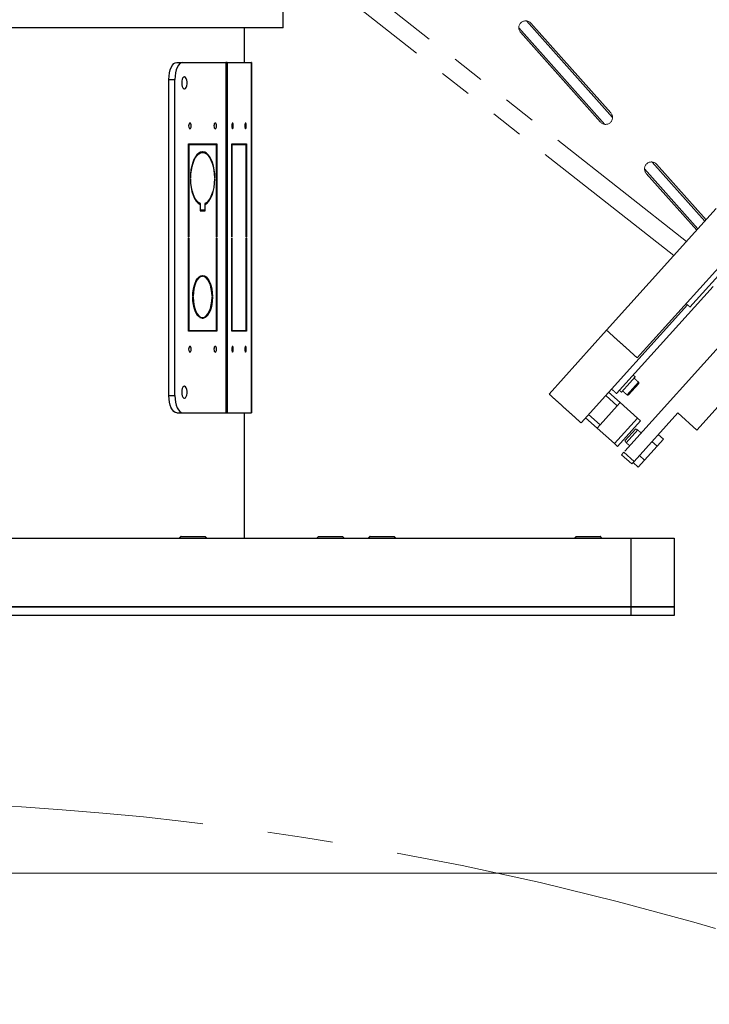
# Model space of a CAD drawing. Header units: millimetres. Extents: x 36 to 588, y 6 to 414.
# Tile 9 of 57: x 212 to 239, y 258 to 296. Entities that reach past the tile are written whole.
import ezdxf

# ---------------------------------------------------------------- set-up
doc = ezdxf.new("R2010")
doc.units = ezdxf.units.MM
doc.linetypes.add('CENTERX2', pattern=[20.32, 12.7, -2.54, 2.54, -2.54])
doc.linetypes.add('PHANTOM', pattern=[12.7, 6.35, -1.27, 1.27, -1.27, 1.27, -1.27])
doc.styles.add('SLDTEXTSTYLE1', font='TXT', dxfattribs={"width": 0.75})
doc.dimstyles.new('SLDDIMSTYLE0', dxfattribs={"dimtxt": 3.5, "dimasz": 5, "dimexe": 0, "dimexo": 0.0625, "dimgap": 0.875, "dimtad": 1, "dimlfac": 15, "dimrnd": 1e-09, "dimzin": 12, "dimdsep": 46, "dimtxsty": 'SLDTEXTSTYLE1', "dimsah": 1, "dimcen": 0.09, "dimadec": 0, "dimazin": 0, "dimtfac": 1, "dimtofl": 0, "dimtmove": 0, "dimatfit": 3, "dimfxl": 1, "dimtolj": 1, "dimtzin": 12, "dimarcsym": 0})
doc.dimstyles.new('SLDDIMSTYLE2', dxfattribs={"dimtxt": 3.5, "dimasz": 5, "dimexe": 0, "dimexo": 0.0625, "dimgap": 0.875, "dimtad": 1, "dimdec": 4, "dimlfac": 15, "dimzin": 12, "dimdsep": 46, "dimtxsty": 'SLDTEXTSTYLE1', "dimsah": 1, "dimcen": 0.09, "dimazin": 0, "dimtfac": 1, "dimtofl": 0, "dimtmove": 0, "dimatfit": 3, "dimfxl": 1, "dimtolj": 1, "dimtzin": 12, "dimarcsym": 0})

# ---------------------------------------------------------------- blocks, each defined once
blk = doc.blocks.new('*D2')
at = {"color": 7, "linetype": 'Continuous', "lineweight": 0}
for p, q in [((281.674, 330.519), (281.674, 262.186)), ((126.208, 325.519), (126.208, 262.186)), ((281.674, 263.186), (126.208, 263.186))]:
    blk.add_line(p, q, dxfattribs=at)
for centre, start, end in [((200.916, 265.963), 153.4349, 206.5651), ((203.326, 265.963), 333.4349, 26.5651)]:
    blk.add_arc(centre, 6.21, start, end, dxfattribs=at)
for points in [[(126.208, 263.186), (131.208, 262.536), (131.208, 263.836)], [(281.674, 263.186), (276.674, 263.836), (276.674, 262.536)]]:
    blk.add_solid(points, dxfattribs=at)
at = {"color": 7, "linetype": 'Continuous', "lineweight": 0, "insert": (196.949, 267.698), "char_height": 3.5, "attachment_point": 1, "style": 'SLDTEXTSTYLE1'}
blk.add_mtext('2332', dxfattribs=at)
blk = doc.blocks.new('*D4')
at = {"color": 7, "linetype": 'Continuous', "lineweight": 0}
for p, q in [((156.607, 372.472), (130.722, 395.779)), ((171.274, 273.519), (83.791, 273.519))]:
    blk.add_line(p, q, dxfattribs=at)
blk.add_arc((266.505, 273.519), 181.715, 138, 180, dxfattribs=at)
for points in [[(131.465, 395.11), (127.682, 391.777), (128.66, 390.92)], [(84.791, 273.519), (85.509, 278.51), (84.21, 278.528)]]:
    blk.add_solid(points, dxfattribs=at)
at = {"color": 7, "linetype": 'Continuous', "lineweight": 0, "insert": (104.532, 365.482), "char_height": 3.5, "attachment_point": 1, "rotation": 59.3309, "style": 'SLDTEXTSTYLE1'}
blk.add_mtext('42°', dxfattribs=at)

msp = doc.modelspace()

# ---------------------------------------------------------------- linework, layer by layer
at = {"color": 0, "linetype": 'PHANTOM', "lineweight": 0}
for p, q in [((237.7563653, 287.7028749), (195.7462192, 320.7512968)), ((237.2645834, 287.1566957), (195.2719896, 320.1913097)), ((234.6536176, 284.2569245), (248.0362297, 299.119821)), ((222.107635, 295.9858212), (222.107635, 298.1858212)), ((235.8426493, 283.1863155), (249.2252615, 298.049212)), ((231.5475888, 296.2604351), (234.8835516, 292.5160706)), ((234.8160411, 292.6888813), (231.7118984, 296.1734294)), ((222.107635, 295.9858212), (185.7743017, 295.9858212)), ((231.2461187, 295.9975024), (234.5880854, 292.246399)), ((234.4178071, 292.3341221), (231.3136644, 295.8186703)), ((217.9755061, 294.6524879), (218.2123188, 294.6524879)), ((218.2123188, 294.6524879), (219.8833634, 294.6524879)), ((219.8833634, 294.6524879), (219.8833634, 281.0524879)), ((219.9279294, 294.6524879), (219.8833634, 294.6524879)), ((219.9279294, 294.6524879), (219.9279294, 281.0524879)), ((219.9279294, 294.6524879), (220.8591597, 294.6524879)), ((220.8591597, 294.6524879), (220.8591597, 281.0524879)), ((220.8743017, 294.6524879), (220.8591597, 294.6524879)), ((220.8743017, 294.6524879), (220.8743017, 281.0524879)), ((217.6690049, 293.9858212), (217.9058176, 293.9858212)), ((217.6690049, 281.7191545), (217.6690049, 293.9858212)), ((217.9058176, 281.7191545), (217.9058176, 293.9858212)), ((237.8871484, 285.1580664), (244.9130197, 292.9610871)), ((218.4268688, 291.4858212), (218.9709084, 291.4858212)), ((218.4268688, 287.8691545), (218.4268688, 291.4858212)), ((218.4268688, 291.4524879), (218.4421938, 291.4524879)), ((218.4421938, 291.4524879), (218.4421938, 287.8691545)), ((218.9709084, 291.4524879), (218.4421938, 291.4524879)), ((218.7340958, 291.4858212), (218.7340958, 291.4524879)), ((218.8586325, 291.152349), (218.9709075, 291.152349)), ((218.9709075, 291.152349), (218.9709075, 291.1856868)), ((218.9709084, 291.4858212), (218.9709084, 291.4524879)), ((218.9862326, 291.1856868), (218.9862326, 291.152349)), ((218.9862335, 291.4858212), (219.5302731, 291.4858212)), ((218.9862335, 291.4524879), (218.9862335, 291.4858212)), ((219.5149481, 291.4524879), (218.9862335, 291.4524879)), ((219.2934605, 291.4858212), (219.2934605, 291.4524879)), ((219.5149481, 287.8691545), (219.5149481, 291.4524879)), ((219.5302731, 291.4858212), (219.5302731, 287.8691545)), ((220.1096327, 291.4858212), (220.3896011, 291.4858212)), ((220.1096327, 287.8691545), (220.1096327, 291.4858212)), ((220.1096327, 291.4524879), (220.1175191, 291.4524879)), ((220.1175191, 291.4524879), (220.1175191, 287.8691545)), ((220.3896011, 291.4524879), (220.1175191, 291.4524879)), ((220.1305055, 291.4858212), (220.1305055, 291.4524879)), ((220.3896011, 291.4858212), (220.3896011, 291.4524879)), ((220.3974876, 291.4858212), (220.677456, 291.4858212)), ((220.3974876, 291.4524879), (220.3974876, 291.4858212)), ((220.6695696, 291.4524879), (220.3974876, 291.4524879)), ((220.4183603, 291.4858212), (220.4183603, 291.4524879)), ((220.6695696, 287.8691545), (220.6695696, 291.4524879)), ((220.677456, 291.4858212), (220.677456, 287.8691545)), ((236.4261373, 290.7846355), (238.4678096, 288.4930138)), ((236.1240612, 290.5223831), (238.1985305, 288.1939491)), ((238.5110592, 288.5410474), (236.589837, 290.6977109)), ((218.5035548, 290.1691545), (218.5188819, 290.1691545)), ((218.5188819, 290.1358212), (218.5035548, 290.1358212)), ((219.438258, 290.1691545), (219.4535854, 290.1691545)), ((219.4535854, 290.1358212), (219.4382582, 290.1358212)), ((238.1520183, 288.142292), (236.1916029, 290.3429517)), ((218.8321776, 289.1694371), (218.8942822, 289.1694371)), ((218.8789571, 289.1421249), (218.8789571, 288.8858212)), ((218.8789571, 288.9191545), (218.8942822, 288.9191545)), ((218.8789571, 288.8858212), (218.9709075, 288.8858212)), ((218.8942822, 288.9191545), (218.8942822, 289.1694371)), ((218.9709075, 288.9191545), (218.8942822, 288.9191545)), ((218.9709075, 288.8858212), (218.9709075, 288.9191545)), ((219.0628579, 288.9191545), (218.9862326, 288.9191545)), ((218.9862326, 288.9191545), (218.9862326, 288.8858212)), ((218.9862326, 288.8858212), (219.078183, 288.8858212)), ((219.0628579, 289.1694371), (219.0628579, 288.9191545)), ((219.0628579, 289.1421249), (219.078183, 289.1421249)), ((219.078183, 288.8858212), (219.078183, 289.1421249)), ((218.4421938, 287.8691545), (218.4268688, 287.8691545)), ((218.4268688, 284.2191545), (218.4268688, 287.8358212)), ((218.4268688, 287.8358212), (218.4421938, 287.8358212)), ((218.4421938, 287.8358212), (218.4421938, 284.2524879)), ((219.5302731, 287.8691545), (219.5149481, 287.8691545)), ((219.5149481, 287.8358212), (219.5302731, 287.8358212)), ((219.5149481, 284.2524879), (219.5149481, 287.8358212)), ((219.5302731, 287.8358212), (219.5302731, 284.2191545)), ((220.1175191, 287.8691545), (220.1096327, 287.8691545)), ((220.1096327, 284.2191545), (220.1096327, 287.8358212)), ((220.1096327, 287.8358212), (220.1175191, 287.8358212)), ((220.1175191, 287.8358212), (220.1175191, 284.2524879)), ((220.677456, 287.8691545), (220.6695696, 287.8691545)), ((220.6695696, 287.8358212), (220.677456, 287.8358212)), ((220.6695696, 284.2524879), (220.6695696, 287.8358212)), ((220.677456, 287.8358212), (220.677456, 284.2191545)), ((218.8710213, 286.3523142), (218.9709075, 286.3523142)), ((218.9709075, 286.3856545), (218.9709075, 286.3523142)), ((218.9862326, 286.3523142), (218.9862326, 286.3856545)), ((235.0420597, 281.7990118), (238.7874512, 285.9586904)), ((218.6108483, 285.5691545), (218.59552, 285.5691545)), ((218.59552, 285.5358212), (218.6108483, 285.5358212)), ((219.3616201, 285.5691545), (219.3462917, 285.5691545)), ((219.3462919, 285.5358212), (219.3616201, 285.5358212)), ((237.7880624, 285.2472838), (233.661757, 280.6645574)), ((218.8710213, 284.7526615), (218.9709075, 284.7526615)), ((218.9709075, 284.7526615), (218.9709075, 284.7193212)), ((218.9862326, 284.7193212), (218.9862326, 284.7526615)), ((234.6536176, 284.2569245), (232.4231823, 281.7797751)), ((239.6089173, 284.280595), (235.3264815, 279.5244681)), ((218.4268688, 284.2524879), (218.4421938, 284.2524879)), ((218.9709084, 284.2191545), (218.4268688, 284.2191545)), ((218.4421938, 284.2524879), (218.9709084, 284.2524879)), ((218.7340958, 284.2524879), (218.7340958, 284.2191545)), ((218.9709084, 284.2524879), (218.9709084, 284.2191545)), ((218.9862335, 284.2524879), (219.5149481, 284.2524879)), ((218.9862335, 284.2191545), (218.9862335, 284.2524879)), ((219.5302731, 284.2191545), (218.9862335, 284.2191545)), ((219.2934605, 284.2524879), (219.2934605, 284.2191545)), ((220.1096327, 284.2524879), (220.1175191, 284.2524879)), ((220.3896011, 284.2191545), (220.1096327, 284.2191545)), ((220.1175191, 284.2524879), (220.3896011, 284.2524879)), ((220.1305055, 284.2524879), (220.1305055, 284.2191545)), ((220.3896011, 284.2524879), (220.3896011, 284.2191545)), ((220.3974876, 284.2524879), (220.6695696, 284.2524879)), ((220.3974876, 284.2191545), (220.3974876, 284.2524879)), ((220.677456, 284.2191545), (220.3974876, 284.2191545)), ((220.4183603, 284.2524879), (220.4183603, 284.2191545)), ((235.558433, 282.2130916), (235.7681547, 282.4460112)), ((235.2328502, 281.8514953), (235.558433, 282.2130916)), ((235.4508594, 281.7449078), (235.8969465, 282.2403377)), ((235.4979352, 281.7473749), (235.8994136, 282.1932618)), ((217.6690049, 281.7191545), (217.9058176, 281.7191545)), ((235.0667311, 281.3282533), (234.6208442, 281.7297316)), ((234.7323659, 281.8535891), (235.1782528, 281.4521107)), ((235.0667311, 281.3282533), (234.3976005, 280.5851085)), ((235.0667311, 281.3282533), (235.1782528, 281.4521107)), ((235.1782528, 281.4521107), (235.8470832, 280.8498932)), ((239.1023877, 281.4265062), (238.1611011, 280.3811014)), ((217.9755061, 281.0524879), (218.2123188, 281.0524879)), ((218.2123188, 281.0524879), (219.8833634, 281.0524879)), ((219.8833634, 281.0524879), (219.9279294, 281.0524879)), ((219.9279294, 281.0524879), (220.8591597, 281.0524879)), ((220.8591597, 281.0524879), (220.8743017, 281.0524879)), ((234.2860787, 280.461251), (233.8401918, 280.8627293)), ((233.9517136, 280.9865868), (234.3976005, 280.5851085)), ((234.954909, 279.8590334), (235.8470832, 280.8498932)), ((237.4179562, 281.050232), (235.7228254, 279.1675985)), ((235.8470832, 280.8498932), (235.9709407, 280.7383714)), ((238.1611011, 280.3811014), (237.4179562, 281.050232)), ((234.2860787, 280.461251), (234.3976005, 280.5851085)), ((234.2860787, 280.461251), (234.954909, 279.8590334)), ((235.9709407, 280.7383714), (235.0787665, 279.7475117)), ((235.3662941, 279.9672117), (235.782499, 280.429454)), ((235.4132818, 279.894857), (235.8593688, 280.3902869)), ((236.6582546, 280.2064979), (236.8564265, 280.028063)), ((235.0787665, 279.7475117), (234.954909, 279.8590334)), ((236.6117555, 279.7563283), (236.1224133, 279.2128588)), ((236.4135835, 279.9347631), (236.6117555, 279.7563283)), ((236.8564265, 280.028063), (236.6117555, 279.7563283)), ((235.237264, 279.4253822), (235.3264815, 279.5244681)), ((235.6336079, 279.0685125), (235.237264, 279.4253822)), ((235.3264815, 279.5244681), (235.7228254, 279.1675985)), ((235.9242414, 279.3912936), (236.1224133, 279.2128588)), ((235.7228254, 279.1675985), (235.6336079, 279.0685125)), ((235.6795703, 279.1195589), (235.8777423, 278.941124)), ((236.1224133, 279.2128588), (235.8777423, 278.941124)), ((218.1409683, 276.2524879), (219.0743017, 276.2524879)), ((223.4743017, 276.2524879), (224.407635, 276.2524879)), ((225.4743017, 276.2524879), (226.407635, 276.2524879)), ((233.4743017, 276.2524879), (234.407635, 276.2524879)), ((172.2743017, 276.1858212), (235.607635, 276.1858212)), ((235.607635, 273.5191545), (235.607635, 276.1858212)), ((235.607635, 276.1858212), (237.2743017, 276.1858212)), ((237.2743017, 276.1858212), (237.2743017, 273.5191545)), ((235.607635, 273.5191545), (172.2743017, 273.5191545)), ((172.2743017, 273.5191545), (235.607635, 273.5191545)), ((235.607635, 273.1858212), (172.2743017, 273.1858212)), ((235.607635, 273.1858212), (235.607635, 273.5191545)), ((235.607635, 273.5191545), (237.2743017, 273.5191545)), ((237.2743017, 273.5191545), (235.607635, 273.5191545)), ((237.2743017, 273.1858212), (235.607635, 273.1858212)), ((237.2743017, 273.5191545), (237.2743017, 273.1858212))]:
    msp.add_line(p, q, dxfattribs=at)
at = {"color": 7, "linetype": 'Continuous', "lineweight": 30}
for p, q in [((222.107635, 295.9858212), (222.107635, 298.1858212)), ((222.107635, 295.9858212), (185.7743017, 295.9858212)), ((217.9755061, 294.6524879), (218.2123188, 294.6524879)), ((218.2123188, 294.6524879), (219.8833634, 294.6524879)), ((219.8833634, 294.6524879), (219.8833634, 281.0524879)), ((219.9279294, 294.6524879), (219.8833634, 294.6524879)), ((219.9279294, 294.6524879), (219.9279294, 281.0524879)), ((219.9279294, 294.6524879), (220.8591597, 294.6524879)), ((220.8591597, 294.6524879), (220.8591597, 281.0524879)), ((220.8743017, 294.6524879), (220.8591597, 294.6524879)), ((220.8743017, 294.6524879), (220.8743017, 281.0524879)), ((217.6690049, 293.9858212), (217.9058176, 293.9858212)), ((217.6690049, 281.7191545), (217.6690049, 293.9858212)), ((217.9058176, 281.7191545), (217.9058176, 293.9858212)), ((218.4268688, 291.4858212), (218.9709084, 291.4858212)), ((218.4268688, 287.8691545), (218.4268688, 291.4858212)), ((218.4268688, 291.4524879), (218.4421938, 291.4524879)), ((218.4421938, 291.4524879), (218.4421938, 287.8691545)), ((218.9709084, 291.4524879), (218.4421938, 291.4524879)), ((218.7340958, 291.4858212), (218.7340958, 291.4524879)), ((218.8586325, 291.152349), (218.9709075, 291.152349)), ((218.9709075, 291.152349), (218.9709075, 291.1856868)), ((218.9709084, 291.4858212), (218.9709084, 291.4524879)), ((218.9862326, 291.1856868), (218.9862326, 291.152349)), ((218.9862335, 291.4858212), (219.5302731, 291.4858212)), ((218.9862335, 291.4524879), (218.9862335, 291.4858212)), ((219.5149481, 291.4524879), (218.9862335, 291.4524879)), ((219.2934605, 291.4858212), (219.2934605, 291.4524879)), ((219.5149481, 287.8691545), (219.5149481, 291.4524879)), ((219.5302731, 291.4858212), (219.5302731, 287.8691545)), ((220.1096327, 291.4858212), (220.3896011, 291.4858212)), ((220.1096327, 287.8691545), (220.1096327, 291.4858212)), ((220.1096327, 291.4524879), (220.1175191, 291.4524879)), ((220.1175191, 291.4524879), (220.1175191, 287.8691545)), ((220.3896011, 291.4524879), (220.1175191, 291.4524879)), ((220.1305055, 291.4858212), (220.1305055, 291.4524879)), ((220.3896011, 291.4858212), (220.3896011, 291.4524879)), ((220.3974876, 291.4858212), (220.677456, 291.4858212)), ((220.3974876, 291.4524879), (220.3974876, 291.4858212)), ((220.6695696, 291.4524879), (220.3974876, 291.4524879)), ((220.4183603, 291.4858212), (220.4183603, 291.4524879)), ((220.6695696, 287.8691545), (220.6695696, 291.4524879)), ((220.677456, 291.4858212), (220.677456, 287.8691545)), ((218.5035548, 290.1691545), (218.5188819, 290.1691545)), ((218.5188819, 290.1358212), (218.5035548, 290.1358212)), ((219.438258, 290.1691545), (219.4535854, 290.1691545)), ((219.4535854, 290.1358212), (219.4382582, 290.1358212)), ((218.8321776, 289.1694371), (218.8942822, 289.1694371)), ((218.8789571, 289.1421249), (218.8789571, 288.8858212)), ((218.8789571, 288.9191545), (218.8942822, 288.9191545)), ((218.8789571, 288.8858212), (218.9709075, 288.8858212)), ((218.8942822, 288.9191545), (218.8942822, 289.1694371)), ((218.9709075, 288.9191545), (218.8942822, 288.9191545)), ((218.9709075, 288.8858212), (218.9709075, 288.9191545)), ((219.0628579, 288.9191545), (218.9862326, 288.9191545)), ((218.9862326, 288.9191545), (218.9862326, 288.8858212)), ((218.9862326, 288.8858212), (219.078183, 288.8858212)), ((219.0628579, 289.1694371), (219.0628579, 288.9191545)), ((219.0628579, 289.1421249), (219.078183, 289.1421249)), ((219.078183, 288.8858212), (219.078183, 289.1421249)), ((218.4421938, 287.8691545), (218.4268688, 287.8691545)), ((218.4268688, 284.2191545), (218.4268688, 287.8358212)), ((218.4268688, 287.8358212), (218.4421938, 287.8358212)), ((218.4421938, 287.8358212), (218.4421938, 284.2524879)), ((219.5302731, 287.8691545), (219.5149481, 287.8691545)), ((219.5149481, 287.8358212), (219.5302731, 287.8358212)), ((219.5149481, 284.2524879), (219.5149481, 287.8358212)), ((219.5302731, 287.8358212), (219.5302731, 284.2191545)), ((220.1175191, 287.8691545), (220.1096327, 287.8691545)), ((220.1096327, 284.2191545), (220.1096327, 287.8358212)), ((220.1096327, 287.8358212), (220.1175191, 287.8358212)), ((220.1175191, 287.8358212), (220.1175191, 284.2524879)), ((220.677456, 287.8691545), (220.6695696, 287.8691545)), ((220.6695696, 287.8358212), (220.677456, 287.8358212)), ((220.6695696, 284.2524879), (220.6695696, 287.8358212)), ((220.677456, 287.8358212), (220.677456, 284.2191545)), ((218.8710213, 286.3523142), (218.9709075, 286.3523142)), ((218.9709075, 286.3856545), (218.9709075, 286.3523142)), ((218.9862326, 286.3523142), (218.9862326, 286.3856545)), ((218.6108483, 285.5691545), (218.59552, 285.5691545)), ((218.59552, 285.5358212), (218.6108483, 285.5358212)), ((219.3616201, 285.5691545), (219.3462917, 285.5691545)), ((219.3462919, 285.5358212), (219.3616201, 285.5358212)), ((218.8710213, 284.7526615), (218.9709075, 284.7526615)), ((218.9709075, 284.7526615), (218.9709075, 284.7193212)), ((218.9862326, 284.7193212), (218.9862326, 284.7526615)), ((218.4268688, 284.2524879), (218.4421938, 284.2524879)), ((218.9709084, 284.2191545), (218.4268688, 284.2191545)), ((218.4421938, 284.2524879), (218.9709084, 284.2524879)), ((218.7340958, 284.2524879), (218.7340958, 284.2191545)), ((218.9709084, 284.2524879), (218.9709084, 284.2191545)), ((218.9862335, 284.2524879), (219.5149481, 284.2524879)), ((218.9862335, 284.2191545), (218.9862335, 284.2524879)), ((219.5302731, 284.2191545), (218.9862335, 284.2191545)), ((219.2934605, 284.2524879), (219.2934605, 284.2191545)), ((220.1096327, 284.2524879), (220.1175191, 284.2524879)), ((220.3896011, 284.2191545), (220.1096327, 284.2191545)), ((220.1175191, 284.2524879), (220.3896011, 284.2524879)), ((220.1305055, 284.2524879), (220.1305055, 284.2191545)), ((220.3896011, 284.2524879), (220.3896011, 284.2191545)), ((220.3974876, 284.2524879), (220.6695696, 284.2524879)), ((220.3974876, 284.2191545), (220.3974876, 284.2524879)), ((220.677456, 284.2191545), (220.3974876, 284.2191545)), ((220.4183603, 284.2524879), (220.4183603, 284.2191545)), ((217.6690049, 281.7191545), (217.9058176, 281.7191545)), ((217.9755061, 281.0524879), (218.2123188, 281.0524879)), ((218.2123188, 281.0524879), (219.8833634, 281.0524879)), ((219.8833634, 281.0524879), (219.9279294, 281.0524879)), ((219.9279294, 281.0524879), (220.8591597, 281.0524879)), ((220.8591597, 281.0524879), (220.8743017, 281.0524879)), ((218.1409683, 276.2524879), (219.0743017, 276.2524879)), ((223.4743017, 276.2524879), (224.407635, 276.2524879)), ((225.4743017, 276.2524879), (226.407635, 276.2524879)), ((233.4743017, 276.2524879), (234.407635, 276.2524879)), ((172.2743017, 276.1858212), (235.607635, 276.1858212)), ((235.607635, 273.5191545), (235.607635, 276.1858212)), ((235.607635, 276.1858212), (237.2743017, 276.1858212)), ((237.2743017, 276.1858212), (237.2743017, 273.5191545)), ((235.607635, 273.5191545), (172.2743017, 273.5191545)), ((172.2743017, 273.5191545), (235.607635, 273.5191545)), ((235.607635, 273.1858212), (172.2743017, 273.1858212)), ((235.607635, 273.1858212), (235.607635, 273.5191545)), ((235.607635, 273.5191545), (237.2743017, 273.5191545)), ((237.2743017, 273.5191545), (235.607635, 273.5191545)), ((237.2743017, 273.1858212), (235.607635, 273.1858212)), ((237.2743017, 273.5191545), (237.2743017, 273.1858212))]:
    msp.add_line(p, q, dxfattribs=at)
at = {"color": 7, "linetype": 'Continuous', "lineweight": 30, "flags": 128}
for points in [[(217.6690049, 293.9858212), (217.6748942, 294.1158814), (217.6923359, 294.2409435), (217.7206597, 294.3562014), (217.758777, 294.4572257), (217.8052232, 294.5401343), (217.8582132, 294.6017409), (217.9157107, 294.639678), (217.9755061, 294.6524879)], [(218.2123188, 294.6524879), (218.1525234, 294.639678), (218.0950258, 294.6017409), (218.0420358, 294.5401343), (217.9955897, 294.4572257), (217.9574723, 294.3562014), (217.9291486, 294.2409435), (217.9117069, 294.1158814), (217.9058176, 293.9858212)], [(218.1663436, 293.8524879), (218.1721561, 293.7767247), (218.1889636, 293.7091716), (218.2149449, 293.657149), (218.2472845, 293.6262945), (218.2824778, 293.6199515), (218.3167111, 293.6388074), (218.3462747, 293.680819), (218.3679649, 293.7414335), (218.3794313, 293.8140825), (218.3794313, 293.8908933), (218.3679649, 293.9635423), (218.3462747, 294.0241568), (218.3167111, 294.0661683), (218.2824778, 294.0850242), (218.2472845, 294.0786813), (218.2149449, 294.0478267), (218.1889636, 293.9958042), (218.1721561, 293.9282511), (218.1663436, 293.8524879)], [(218.4375962, 292.1858212), (218.4414458, 292.143726), (218.4524086, 292.1080395), (218.4688156, 292.0841944), (218.4881689, 292.0758212), (218.5075222, 292.0841944), (218.5239292, 292.1080395), (218.534892, 292.143726), (218.5387416, 292.1858212), (218.534892, 292.2279164), (218.5239292, 292.2636029), (218.5075222, 292.2874479), (218.4881689, 292.2958212), (218.4688156, 292.2874479), (218.4524086, 292.2636029), (218.4414458, 292.2279164), (218.4375962, 292.1858212)], [(219.4184003, 292.1858212), (219.4222499, 292.143726), (219.4332127, 292.1080395), (219.4496196, 292.0841944), (219.468973, 292.0758212), (219.4883263, 292.0841944), (219.5047333, 292.1080395), (219.5156961, 292.143726), (219.5195457, 292.1858212), (219.5156961, 292.2279164), (219.5047333, 292.2636029), (219.4883263, 292.2874479), (219.468973, 292.2958212), (219.4496196, 292.2874479), (219.4332127, 292.2636029), (219.4222499, 292.2279164), (219.4184003, 292.1858212)], [(220.1151531, 292.1858212), (220.1171342, 292.143726), (220.1227757, 292.1080395), (220.1312189, 292.0841944), (220.1411784, 292.0758212), (220.1511378, 292.0841944), (220.159581, 292.1080395), (220.1652226, 292.143726), (220.1672036, 292.1858212), (220.1652226, 292.2279164), (220.159581, 292.2636029), (220.1511378, 292.2874479), (220.1411784, 292.2958212), (220.1312189, 292.2874479), (220.1227757, 292.2636029), (220.1171342, 292.2279164), (220.1151531, 292.1858212)], [(220.6198851, 292.1858212), (220.6218662, 292.143726), (220.6275077, 292.1080395), (220.6359509, 292.0841944), (220.6459103, 292.0758212), (220.6558698, 292.0841944), (220.664313, 292.1080395), (220.6699545, 292.143726), (220.6719356, 292.1858212), (220.6699545, 292.2279164), (220.664313, 292.2636029), (220.6558698, 292.2874479), (220.6459103, 292.2958212), (220.6359509, 292.2874479), (220.6275077, 292.2636029), (220.6218662, 292.2279164), (220.6198851, 292.1858212)], [(218.9709075, 291.1856868), (218.8982032, 291.1709284), (218.8273974, 291.13211), (218.760163, 291.0701487), (218.6980884, 290.9865084), (218.6426398, 290.8831649), (218.5951275, 290.7625596), (218.5566736, 290.6275419), (218.5281868, 290.4813013), (218.51034, 290.3272927), (218.5035548, 290.1691545)], [(218.5188819, 290.1691545), (218.5254777, 290.3220778), (218.5427625, 290.4710003), (218.5703287, 290.6124085), (218.6075258, 290.7429667), (218.6534763, 290.8595946), (218.7070962, 290.959541), (218.7671206, 291.0404479), (218.8321334, 291.1004066), (218.9006007, 291.1380026), (218.9709075, 291.152349)], [(219.4535854, 290.1691545), (219.4468001, 290.3272927), (219.4289533, 290.4813013), (219.4004665, 290.6275419), (219.3620127, 290.7625596), (219.3145003, 290.8831649), (219.2590518, 290.9865084), (219.1969771, 291.0701487), (219.1297427, 291.13211), (219.058937, 291.1709284), (218.9862326, 291.1856868)], [(218.9862326, 291.152349), (219.0565394, 291.1380026), (219.1250068, 291.1004066), (219.1900195, 291.0404479), (219.2500439, 290.959541), (219.3036638, 290.8595946), (219.3496144, 290.7429667), (219.3868115, 290.6124085), (219.4143776, 290.4710003), (219.4316624, 290.3220778), (219.438258, 290.1691545)], [(218.5035548, 290.1358212), (218.5115174, 289.9633672), (218.5326199, 289.7962339), (218.5662685, 289.6391232), (218.6115166, 289.4964553), (218.6670912, 289.3722439), (218.7314288, 289.2699835), (218.8027193, 289.192551), (218.8789571, 289.1421249)], [(218.8942822, 289.1694371), (218.8185081, 289.2150485), (218.7474149, 289.2880747), (218.6830818, 289.3863803), (218.62739, 289.5070902), (218.5819683, 289.6466744), (218.5481449, 289.8010508), (218.5269092, 289.9657048), (218.5188819, 290.1358212)], [(219.4382582, 290.1358212), (219.430231, 289.9657048), (219.4089952, 289.8010508), (219.3751719, 289.6466744), (219.3297501, 289.5070902), (219.2740584, 289.3863803), (219.2097252, 289.2880747), (219.138632, 289.2150485), (219.0628579, 289.1694371)], [(219.078183, 289.1421249), (219.1544208, 289.192551), (219.2257114, 289.2699835), (219.290049, 289.3722439), (219.3456236, 289.4964553), (219.3908717, 289.6391232), (219.4245203, 289.7962339), (219.4456227, 289.9633672), (219.4535854, 290.1358212)], [(218.59552, 285.5691545), (218.6023445, 285.7099435), (218.620027, 285.8461883), (218.6480572, 285.9739568), (218.685626, 286.0895616), (218.7316494, 286.1896662), (218.7847989, 286.2713817), (218.8435407, 286.3323497), (218.9061795, 286.3708106), (218.9709075, 286.3856545)], [(218.9709075, 286.3523142), (218.9011876, 286.3345816), (218.8342863, 286.2883622), (218.7726403, 286.2153395), (218.7184951, 286.1181733), (218.6738227, 286.0004027), (218.6402504, 285.8663174), (218.6190009, 285.7208013), (218.6108483, 285.5691545)], [(218.9862326, 286.3856545), (219.0509606, 286.3708106), (219.1135994, 286.3323497), (219.1723413, 286.2713817), (219.2254908, 286.1896662), (219.2715141, 286.0895616), (219.309083, 285.9739568), (219.3371131, 285.8461883), (219.3547956, 285.7099435), (219.3616201, 285.5691545)], [(219.3462917, 285.5691545), (219.338139, 285.7208013), (219.3168896, 285.8663174), (219.2833173, 286.0004027), (219.2386449, 286.1181732), (219.1844997, 286.2153394), (219.1228538, 286.2883621), (219.0559525, 286.3345815), (218.9862326, 286.3523142)], [(218.9709075, 284.7193212), (218.9061795, 284.7341651), (218.8435407, 284.772626), (218.7847989, 284.833594), (218.7316494, 284.9153095), (218.685626, 285.0154142), (218.6480572, 285.1310189), (218.620027, 285.2587874), (218.6023445, 285.3950322), (218.59552, 285.5358212)], [(218.6108483, 285.5358212), (218.6190009, 285.3841744), (218.6402504, 285.2386582), (218.6738227, 285.1045728), (218.7184951, 284.9868022), (218.7726403, 284.8896359), (218.8342863, 284.8166132), (218.9011876, 284.7703938), (218.9709075, 284.7526615)], [(219.3616201, 285.5358212), (219.3547956, 285.3950322), (219.3371131, 285.2587874), (219.309083, 285.1310189), (219.2715141, 285.0154142), (219.2254908, 284.9153095), (219.1723413, 284.833594), (219.1135994, 284.772626), (219.0509606, 284.7341651), (218.9862326, 284.7193212)], [(218.9862326, 284.7526615), (219.0559525, 284.7703941), (219.1228538, 284.8166135), (219.1844998, 284.8896362), (219.2386451, 284.9868024), (219.2833174, 285.104573), (219.3168898, 285.2386583), (219.3381392, 285.3841745), (219.3462919, 285.5358212)], [(218.4375962, 283.5191545), (218.4414458, 283.4770594), (218.4524086, 283.4413728), (218.4688156, 283.4175278), (218.4881689, 283.4091545), (218.5075222, 283.4175278), (218.5239292, 283.4413728), (218.534892, 283.4770594), (218.5387416, 283.5191545), (218.534892, 283.5612497), (218.5239292, 283.5969363), (218.5075222, 283.6207813), (218.4881689, 283.6291545), (218.4688156, 283.6207813), (218.4524086, 283.5969363), (218.4414458, 283.5612497), (218.4375962, 283.5191545)], [(219.4184003, 283.5191545), (219.4222499, 283.4770594), (219.4332127, 283.4413728), (219.4496196, 283.4175278), (219.468973, 283.4091545), (219.4883263, 283.4175278), (219.5047333, 283.4413728), (219.5156961, 283.4770594), (219.5195457, 283.5191545), (219.5156961, 283.5612497), (219.5047333, 283.5969363), (219.4883263, 283.6207813), (219.468973, 283.6291545), (219.4496196, 283.6207813), (219.4332127, 283.5969363), (219.4222499, 283.5612497), (219.4184003, 283.5191545)], [(220.1151531, 283.5191545), (220.1171342, 283.4770594), (220.1227757, 283.4413728), (220.1312189, 283.4175278), (220.1411784, 283.4091545), (220.1511378, 283.4175278), (220.159581, 283.4413728), (220.1652226, 283.4770594), (220.1672036, 283.5191545), (220.1652226, 283.5612497), (220.159581, 283.5969363), (220.1511378, 283.6207813), (220.1411784, 283.6291545), (220.1312189, 283.6207813), (220.1227757, 283.5969363), (220.1171342, 283.5612497), (220.1151531, 283.5191545)], [(220.6198851, 283.5191545), (220.6218662, 283.4770594), (220.6275077, 283.4413728), (220.6359509, 283.4175278), (220.6459103, 283.4091545), (220.6558698, 283.4175278), (220.664313, 283.4413728), (220.6699545, 283.4770594), (220.6719356, 283.5191545), (220.6699545, 283.5612497), (220.664313, 283.5969363), (220.6558698, 283.6207813), (220.6459103, 283.6291545), (220.6359509, 283.6207813), (220.6275077, 283.5969363), (220.6218662, 283.5612497), (220.6198851, 283.5191545)], [(218.1663436, 281.8524879), (218.1721561, 281.7767247), (218.1889636, 281.7091716), (218.2149449, 281.657149), (218.2472845, 281.6262945), (218.2824778, 281.6199515), (218.3167111, 281.6388074), (218.3462747, 281.680819), (218.3679649, 281.7414335), (218.3794313, 281.8140825), (218.3794313, 281.8908933), (218.3679649, 281.9635423), (218.3462747, 282.0241568), (218.3167111, 282.0661683), (218.2824778, 282.0850242), (218.2472845, 282.0786813), (218.2149449, 282.0478267), (218.1889636, 281.9958042), (218.1721561, 281.9282511), (218.1663436, 281.8524879)], [(217.9755061, 281.0524879), (217.9157107, 281.0652977), (217.8582132, 281.1032348), (217.8052232, 281.1648415), (217.758777, 281.24775), (217.7206597, 281.3487744), (217.6923359, 281.4640322), (217.6748942, 281.5890943), (217.6690049, 281.7191545)], [(217.9058176, 281.7191545), (217.9117069, 281.5890943), (217.9291486, 281.4640322), (217.9574723, 281.3487744), (217.9955897, 281.24775), (218.0420358, 281.1648415), (218.0950258, 281.1032348), (218.1525234, 281.0652977), (218.2123188, 281.0524879)]]:
    msp.add_lwpolyline(points, dxfattribs=at)
at = {"color": 0, "linetype": 'PHANTOM', "lineweight": 0, "flags": 128}
for points in [[(217.6690049, 293.9858212), (217.6748942, 294.1158814), (217.6923359, 294.2409435), (217.7206597, 294.3562014), (217.758777, 294.4572257), (217.8052232, 294.5401343), (217.8582132, 294.6017409), (217.9157107, 294.639678), (217.9755061, 294.6524879)], [(218.2123188, 294.6524879), (218.1525234, 294.639678), (218.0950258, 294.6017409), (218.0420358, 294.5401343), (217.9955897, 294.4572257), (217.9574723, 294.3562014), (217.9291486, 294.2409435), (217.9117069, 294.1158814), (217.9058176, 293.9858212)], [(218.1663436, 293.8524879), (218.1721561, 293.7767247), (218.1889636, 293.7091716), (218.2149449, 293.657149), (218.2472845, 293.6262945), (218.2824778, 293.6199515), (218.3167111, 293.6388074), (218.3462747, 293.680819), (218.3679649, 293.7414335), (218.3794313, 293.8140825), (218.3794313, 293.8908933), (218.3679649, 293.9635423), (218.3462747, 294.0241568), (218.3167111, 294.0661683), (218.2824778, 294.0850242), (218.2472845, 294.0786813), (218.2149449, 294.0478267), (218.1889636, 293.9958042), (218.1721561, 293.9282511), (218.1663436, 293.8524879)], [(218.4375962, 292.1858212), (218.4414458, 292.143726), (218.4524086, 292.1080395), (218.4688156, 292.0841944), (218.4881689, 292.0758212), (218.5075222, 292.0841944), (218.5239292, 292.1080395), (218.534892, 292.143726), (218.5387416, 292.1858212), (218.534892, 292.2279164), (218.5239292, 292.2636029), (218.5075222, 292.2874479), (218.4881689, 292.2958212), (218.4688156, 292.2874479), (218.4524086, 292.2636029), (218.4414458, 292.2279164), (218.4375962, 292.1858212)], [(219.4184003, 292.1858212), (219.4222499, 292.143726), (219.4332127, 292.1080395), (219.4496196, 292.0841944), (219.468973, 292.0758212), (219.4883263, 292.0841944), (219.5047333, 292.1080395), (219.5156961, 292.143726), (219.5195457, 292.1858212), (219.5156961, 292.2279164), (219.5047333, 292.2636029), (219.4883263, 292.2874479), (219.468973, 292.2958212), (219.4496196, 292.2874479), (219.4332127, 292.2636029), (219.4222499, 292.2279164), (219.4184003, 292.1858212)], [(220.1151531, 292.1858212), (220.1171342, 292.143726), (220.1227757, 292.1080395), (220.1312189, 292.0841944), (220.1411784, 292.0758212), (220.1511378, 292.0841944), (220.159581, 292.1080395), (220.1652226, 292.143726), (220.1672036, 292.1858212), (220.1652226, 292.2279164), (220.159581, 292.2636029), (220.1511378, 292.2874479), (220.1411784, 292.2958212), (220.1312189, 292.2874479), (220.1227757, 292.2636029), (220.1171342, 292.2279164), (220.1151531, 292.1858212)], [(220.6198851, 292.1858212), (220.6218662, 292.143726), (220.6275077, 292.1080395), (220.6359509, 292.0841944), (220.6459103, 292.0758212), (220.6558698, 292.0841944), (220.664313, 292.1080395), (220.6699545, 292.143726), (220.6719356, 292.1858212), (220.6699545, 292.2279164), (220.664313, 292.2636029), (220.6558698, 292.2874479), (220.6459103, 292.2958212), (220.6359509, 292.2874479), (220.6275077, 292.2636029), (220.6218662, 292.2279164), (220.6198851, 292.1858212)], [(218.9709075, 291.1856868), (218.8982032, 291.1709284), (218.8273974, 291.13211), (218.760163, 291.0701487), (218.6980884, 290.9865084), (218.6426398, 290.8831649), (218.5951275, 290.7625596), (218.5566736, 290.6275419), (218.5281868, 290.4813013), (218.51034, 290.3272927), (218.5035548, 290.1691545)], [(218.5188819, 290.1691545), (218.5254777, 290.3220778), (218.5427625, 290.4710003), (218.5703287, 290.6124085), (218.6075258, 290.7429667), (218.6534763, 290.8595946), (218.7070962, 290.959541), (218.7671206, 291.0404479), (218.8321334, 291.1004066), (218.9006007, 291.1380026), (218.9709075, 291.152349)], [(219.4535854, 290.1691545), (219.4468001, 290.3272927), (219.4289533, 290.4813013), (219.4004665, 290.6275419), (219.3620127, 290.7625596), (219.3145003, 290.8831649), (219.2590518, 290.9865084), (219.1969771, 291.0701487), (219.1297427, 291.13211), (219.058937, 291.1709284), (218.9862326, 291.1856868)], [(218.9862326, 291.152349), (219.0565394, 291.1380026), (219.1250068, 291.1004066), (219.1900195, 291.0404479), (219.2500439, 290.959541), (219.3036638, 290.8595946), (219.3496144, 290.7429667), (219.3868115, 290.6124085), (219.4143776, 290.4710003), (219.4316624, 290.3220778), (219.438258, 290.1691545)], [(218.5035548, 290.1358212), (218.5115174, 289.9633672), (218.5326199, 289.7962339), (218.5662685, 289.6391232), (218.6115166, 289.4964553), (218.6670912, 289.3722439), (218.7314288, 289.2699835), (218.8027193, 289.192551), (218.8789571, 289.1421249)], [(218.8942822, 289.1694371), (218.8185081, 289.2150485), (218.7474149, 289.2880747), (218.6830818, 289.3863803), (218.62739, 289.5070902), (218.5819683, 289.6466744), (218.5481449, 289.8010508), (218.5269092, 289.9657048), (218.5188819, 290.1358212)], [(219.4382582, 290.1358212), (219.430231, 289.9657048), (219.4089952, 289.8010508), (219.3751719, 289.6466744), (219.3297501, 289.5070902), (219.2740584, 289.3863803), (219.2097252, 289.2880747), (219.138632, 289.2150485), (219.0628579, 289.1694371)], [(219.078183, 289.1421249), (219.1544208, 289.192551), (219.2257114, 289.2699835), (219.290049, 289.3722439), (219.3456236, 289.4964553), (219.3908717, 289.6391232), (219.4245203, 289.7962339), (219.4456227, 289.9633672), (219.4535854, 290.1358212)], [(218.59552, 285.5691545), (218.6023445, 285.7099435), (218.620027, 285.8461883), (218.6480572, 285.9739568), (218.685626, 286.0895616), (218.7316494, 286.1896662), (218.7847989, 286.2713817), (218.8435407, 286.3323497), (218.9061795, 286.3708106), (218.9709075, 286.3856545)], [(218.9709075, 286.3523142), (218.9011876, 286.3345816), (218.8342863, 286.2883622), (218.7726403, 286.2153395), (218.7184951, 286.1181733), (218.6738227, 286.0004027), (218.6402504, 285.8663174), (218.6190009, 285.7208013), (218.6108483, 285.5691545)], [(218.9862326, 286.3856545), (219.0509606, 286.3708106), (219.1135994, 286.3323497), (219.1723413, 286.2713817), (219.2254908, 286.1896662), (219.2715141, 286.0895616), (219.309083, 285.9739568), (219.3371131, 285.8461883), (219.3547956, 285.7099435), (219.3616201, 285.5691545)], [(219.3462917, 285.5691545), (219.338139, 285.7208013), (219.3168896, 285.8663174), (219.2833173, 286.0004027), (219.2386449, 286.1181732), (219.1844997, 286.2153394), (219.1228538, 286.2883621), (219.0559525, 286.3345815), (218.9862326, 286.3523142)], [(218.9709075, 284.7193212), (218.9061795, 284.7341651), (218.8435407, 284.772626), (218.7847989, 284.833594), (218.7316494, 284.9153095), (218.685626, 285.0154142), (218.6480572, 285.1310189), (218.620027, 285.2587874), (218.6023445, 285.3950322), (218.59552, 285.5358212)], [(218.6108483, 285.5358212), (218.6190009, 285.3841744), (218.6402504, 285.2386582), (218.6738227, 285.1045728), (218.7184951, 284.9868022), (218.7726403, 284.8896359), (218.8342863, 284.8166132), (218.9011876, 284.7703938), (218.9709075, 284.7526615)], [(219.3616201, 285.5358212), (219.3547956, 285.3950322), (219.3371131, 285.2587874), (219.309083, 285.1310189), (219.2715141, 285.0154142), (219.2254908, 284.9153095), (219.1723413, 284.833594), (219.1135994, 284.772626), (219.0509606, 284.7341651), (218.9862326, 284.7193212)], [(218.9862326, 284.7526615), (219.0559525, 284.7703941), (219.1228538, 284.8166135), (219.1844998, 284.8896362), (219.2386451, 284.9868024), (219.2833174, 285.104573), (219.3168898, 285.2386583), (219.3381392, 285.3841745), (219.3462919, 285.5358212)], [(218.4375962, 283.5191545), (218.4414458, 283.4770594), (218.4524086, 283.4413728), (218.4688156, 283.4175278), (218.4881689, 283.4091545), (218.5075222, 283.4175278), (218.5239292, 283.4413728), (218.534892, 283.4770594), (218.5387416, 283.5191545), (218.534892, 283.5612497), (218.5239292, 283.5969363), (218.5075222, 283.6207813), (218.4881689, 283.6291545), (218.4688156, 283.6207813), (218.4524086, 283.5969363), (218.4414458, 283.5612497), (218.4375962, 283.5191545)], [(219.4184003, 283.5191545), (219.4222499, 283.4770594), (219.4332127, 283.4413728), (219.4496196, 283.4175278), (219.468973, 283.4091545), (219.4883263, 283.4175278), (219.5047333, 283.4413728), (219.5156961, 283.4770594), (219.5195457, 283.5191545), (219.5156961, 283.5612497), (219.5047333, 283.5969363), (219.4883263, 283.6207813), (219.468973, 283.6291545), (219.4496196, 283.6207813), (219.4332127, 283.5969363), (219.4222499, 283.5612497), (219.4184003, 283.5191545)], [(220.1151531, 283.5191545), (220.1171342, 283.4770594), (220.1227757, 283.4413728), (220.1312189, 283.4175278), (220.1411784, 283.4091545), (220.1511378, 283.4175278), (220.159581, 283.4413728), (220.1652226, 283.4770594), (220.1672036, 283.5191545), (220.1652226, 283.5612497), (220.159581, 283.5969363), (220.1511378, 283.6207813), (220.1411784, 283.6291545), (220.1312189, 283.6207813), (220.1227757, 283.5969363), (220.1171342, 283.5612497), (220.1151531, 283.5191545)], [(220.6198851, 283.5191545), (220.6218662, 283.4770594), (220.6275077, 283.4413728), (220.6359509, 283.4175278), (220.6459103, 283.4091545), (220.6558698, 283.4175278), (220.664313, 283.4413728), (220.6699545, 283.4770594), (220.6719356, 283.5191545), (220.6699545, 283.5612497), (220.664313, 283.5969363), (220.6558698, 283.6207813), (220.6459103, 283.6291545), (220.6359509, 283.6207813), (220.6275077, 283.5969363), (220.6218662, 283.5612497), (220.6198851, 283.5191545)], [(218.1663436, 281.8524879), (218.1721561, 281.7767247), (218.1889636, 281.7091716), (218.2149449, 281.657149), (218.2472845, 281.6262945), (218.2824778, 281.6199515), (218.3167111, 281.6388074), (218.3462747, 281.680819), (218.3679649, 281.7414335), (218.3794313, 281.8140825), (218.3794313, 281.8908933), (218.3679649, 281.9635423), (218.3462747, 282.0241568), (218.3167111, 282.0661683), (218.2824778, 282.0850242), (218.2472845, 282.0786813), (218.2149449, 282.0478267), (218.1889636, 281.9958042), (218.1721561, 281.9282511), (218.1663436, 281.8524879)], [(217.9755061, 281.0524879), (217.9157107, 281.0652977), (217.8582132, 281.1032348), (217.8052232, 281.1648415), (217.758777, 281.24775), (217.7206597, 281.3487744), (217.6923359, 281.4640322), (217.6748942, 281.5890943), (217.6690049, 281.7191545)], [(217.9058176, 281.7191545), (217.9117069, 281.5890943), (217.9291486, 281.4640322), (217.9574723, 281.3487744), (217.9955897, 281.24775), (218.0420358, 281.1648415), (218.0950258, 281.1032348), (218.1525234, 281.0652977), (218.2123188, 281.0524879)]]:
    msp.add_lwpolyline(points, dxfattribs=at)
at = {"color": 7, "linetype": 'CENTERX2', "lineweight": 0}
msp.add_circle((203.9480472, 141.4839004), 124.5288743, dxfattribs=at)
at = {"color": 0, "linetype": 'PHANTOM', "lineweight": 0}
for centre, radius, start, end in [((231.5127814, 295.9960499), 0.2666667, 41.69563229, 221.69563229), ((234.6169241, 292.5115017), 0.2666667, 221.69563229, 41.69563229), ((236.3907199, 290.5203313), 0.2666667, 41.69563229, 221.69563229), ((235.8746421, 282.2155662), 0.0333333, 318, 48), ((235.4731637, 281.7696793), 0.0333333, 228, 318)]:
    msp.add_arc(centre, radius, start, end, dxfattribs=at)
at = {"color": 7, "linetype": 'Continuous', "lineweight": 30}
for points in [[(220.607635, 294.6524879), (220.607635, 295.9858212)], [(220.607635, 276.1858212), (220.607635, 281.0524879)], [(218.1409683, 276.2524879), (218.0743017, 276.1858212)], [(219.1409683, 276.1858212), (219.0743017, 276.2524879)], [(223.4743017, 276.2524879), (223.407635, 276.1858212)], [(224.4743017, 276.1858212), (224.407635, 276.2524879)], [(225.4743017, 276.2524879), (225.407635, 276.1858212)], [(226.4743017, 276.1858212), (226.407635, 276.2524879)], [(233.4743017, 276.2524879), (233.407635, 276.1858212)], [(234.4743017, 276.1858212), (234.407635, 276.2524879)]]:
    msp.add_open_spline(points, degree=1, dxfattribs=at)
at = {"color": 0, "linetype": 'PHANTOM', "lineweight": 0}
for points in [[(220.607635, 294.6524879), (220.607635, 295.9858212)], [(237.7385194, 285.2918925), (237.8871484, 285.1580664)], [(234.6536176, 284.2569245), (235.8426493, 283.1863155)], [(235.7681547, 282.4460112), (235.6888859, 282.5173851)], [(235.8969465, 282.2403377), (235.723546, 282.3964682)], [(234.8438877, 281.9774466), (235.0420597, 281.7990118)], [(232.4231823, 281.7797751), (233.661757, 280.6645574)], [(235.1535814, 281.9228692), (235.2328502, 281.8514953)], [(235.2774589, 281.9010383), (235.4508594, 281.7449078)], [(220.607635, 276.1858212), (220.607635, 281.0524879)], [(235.8593688, 280.3902869), (235.782499, 280.429454)], [(235.9956121, 280.267613), (235.8593688, 280.3902869)], [(235.3662941, 279.9672117), (235.4132818, 279.894857)], [(235.4132818, 279.894857), (235.549525, 279.7721831)], [(218.1409683, 276.2524879), (218.0743017, 276.1858212)], [(219.1409683, 276.1858212), (219.0743017, 276.2524879)], [(223.4743017, 276.2524879), (223.407635, 276.1858212)], [(224.4743017, 276.1858212), (224.407635, 276.2524879)], [(225.4743017, 276.2524879), (225.407635, 276.1858212)], [(226.4743017, 276.1858212), (226.407635, 276.2524879)], [(233.4743017, 276.2524879), (233.407635, 276.1858212)], [(234.4743017, 276.1858212), (234.407635, 276.2524879)]]:
    msp.add_open_spline(points, degree=1, dxfattribs=at)

# ---------------------------------------------------------------- dimensions: what is measured, and where the dimension line sits
at = {"color": 7, "linetype": 'Continuous', "lineweight": 0}
dim = msp.add_angular_dim_2l(base=(96.8601657, 338.6398868), line1=((157.3506333, 371.802614), (246.3002234, 291.7120433)), line2=((172.2743017, 273.5191545), (235.607635, 273.5191545)), dimstyle='SLDDIMSTYLE2', dxfattribs=at)
dim.commit()
dim.dimension.update_dxf_attribs({"geometry": '*D4', "text_midpoint": (110.207635, 366.2080207), "dimtype": 162})
dim = msp.add_linear_dim(base=(126.207635, 263.1858212), p1=(281.6743017, 331.5191545), p2=(126.207635, 326.5191545), text='(<>)', dimstyle='SLDDIMSTYLE0', dxfattribs=at)
dim.commit()
dim.dimension.update_dxf_attribs({"geometry": '*D2', "text_midpoint": (202.1206975, 263.1858212), "dimtype": 160})

doc.saveas('drawing.dxf')
